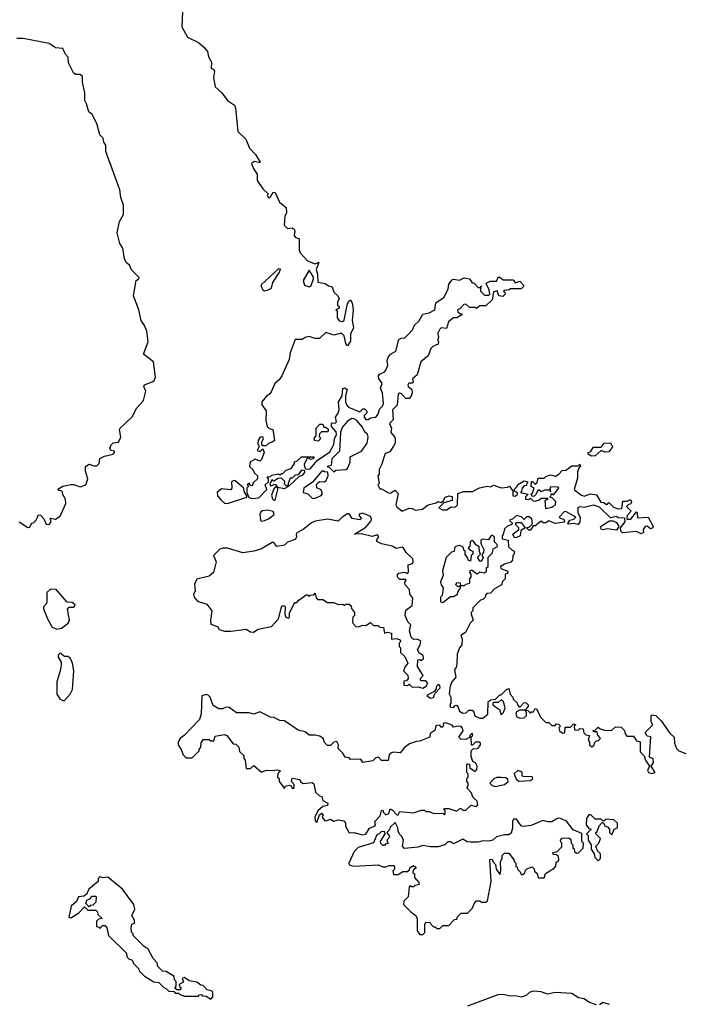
# Model space of a CAD drawing. Extents: x 2029826 to 2248070, y 228728 to 402406.
# Tile 204 of 256: x 2093573 to 2097889, y 362207 to 368611. Entities that reach past the tile are written whole.
import ezdxf

# ---------------------------------------------------------------- set-up
doc = ezdxf.new("R2010")
doc.units = 0

msp = doc.modelspace()

# ---------------------------------------------------------------- linework, layer by layer
at = {"layer": '0CON10XD'}
for points in [[(2094632.5, 368665), (2094627.5, 368565), (2094665, 368497.5), (2094735, 368462), (2094768.8, 368435), (2094794, 368405), (2094800.5, 368370.5), (2094821.2, 368335), (2094817.5, 368295), (2094835, 368286.2), (2094838.8, 368275), (2094833.9, 368236.1), (2094843.8, 368175), (2094886.7, 368135), (2094923.3, 368085), (2094969.2, 368055), (2094976.1, 368036.1), (2094991.4, 367885), (2095043.3, 367835), (2095066.4, 367776.4), (2095106.7, 367735), (2095137.5, 367685), (2095135, 367680), (2095100.7, 367689.3), (2095080, 367675), (2095091.2, 367645), (2095116.4, 367606.4), (2095117.5, 367565), (2095155, 367510), (2095188.3, 367478.3), (2095182.5, 367465), (2095190, 367455), (2095197, 367453), (2095205, 367460), (2095221.7, 367488.3), (2095235, 367487.5), (2095263.3, 367425), (2095305, 367390), (2095308.8, 367355), (2095298.3, 367331.7), (2095292.5, 367275), (2095315, 367252.5), (2095345, 367257.5), (2095358.3, 367248.3), (2095362.5, 367235), (2095357, 367207), (2095365, 367197.5), (2095390, 367185), (2095390, 367115), (2095397.5, 367095), (2095445, 367042.5), (2095495, 367023.3), (2095517.5, 367035), (2095501.2, 366985), (2095510, 366955), (2095512.5, 366905), (2095560, 366895), (2095580.7, 366880.7), (2095602.5, 366875), (2095617.7, 366837.7), (2095642.5, 366815), (2095650, 366795), (2095640, 366775), (2095640, 366755), (2095650, 366745), (2095650, 366735), (2095630, 366725), (2095637.5, 366717.5), (2095637.5, 366675), (2095651.7, 366651.7), (2095671.7, 366648.3), (2095682.5, 366657.5), (2095702.5, 366755), (2095711.7, 366778.3), (2095725, 366790), (2095735, 366770), (2095740.8, 366725), (2095735.8, 366655), (2095743.8, 366606.2), (2095723.6, 366566.4), (2095725, 366520), (2095705, 366490), (2095694.2, 366504.2), (2095683.9, 366553.9), (2095665, 366572.5), (2095615, 366560), (2095565, 366576.2), (2095521.7, 366538.3), (2095495, 366536.7), (2095455, 366551.2), (2095430, 366545), (2095409.3, 366530.7), (2095365, 366530), (2095332.5, 366445), (2095325, 366400), (2095278.8, 366295), (2095261.2, 366268.8), (2095231.2, 366245), (2095209.2, 366190.8)], [(2093570, 365345), (2093625, 365307.5), (2093639.3, 365310.7), (2093650, 365335), (2093665, 365340), (2093680, 365355), (2093695, 365390), (2093708.3, 365388.3), (2093730, 365365), (2093745, 365330), (2093765, 365327.5), (2093777.5, 365345), (2093771.7, 365368.3), (2093805, 365362.5), (2093835, 365382.5), (2093872.5, 365465), (2093871.7, 365491.7), (2093853, 365523), (2093850, 365545), (2093825, 365550), (2093821.7, 365558.3), (2093853, 365577), (2093905, 365587.5), (2093925, 365587.5), (2093965, 365573.3), (2094002.5, 365585), (2094016.7, 365625), (2094000, 365675), (2094000, 365705), (2094025, 365720), (2094055, 365708.8), (2094075, 365710), (2094088.8, 365725), (2094095, 365757.5), (2094125, 365772.5), (2094180, 365785), (2094190, 365795), (2094190, 365805), (2094165, 365810), (2094160, 365825), (2094167.5, 365845), (2094181.7, 365858.3), (2094215, 365862.5), (2094230, 365895), (2094222.5, 365945), (2094226.4, 365953.6), (2094305, 366027.5), (2094334, 366086), (2094378, 366135), (2094393.3, 366195), (2094380, 366225), (2094383.9, 366236.1), (2094445, 366260), (2094456, 366285), (2094443.8, 366385), (2094377.5, 366435), (2094408, 366515), (2094398.8, 366585), (2094385, 366622.5), (2094362, 366655), (2094347.1, 366725), (2094313.8, 366815), (2094330, 366915), (2094346.7, 366925), (2094348.8, 366935), (2094300, 366985), (2094287.5, 367015), (2094265, 367032.5), (2094253.8, 367055), (2094244.2, 367125), (2094224.3, 367155), (2094206.2, 367225), (2094221.2, 367298.8), (2094248.8, 367345), (2094248.6, 367405), (2094230, 367455), (2094224.4, 367504.4), (2094133.6, 367753.6), (2094132.5, 367795), (2094120, 367815), (2094115, 367840), (2094095, 367862.5), (2094074.2, 367935), (2094043.6, 367993.6), (2094022.5, 368012.5), (2094008, 368065), (2093996, 368085), (2093997.1, 368135), (2093980.6, 368205), (2093980.9, 368240.9), (2093965, 368254.2), (2093935, 368254), (2093922, 368265), (2093891.2, 368331.2), (2093887, 368367), (2093869.3, 368389.3), (2093853.9, 368423.9), (2093805, 368428.8), (2093765, 368455.8), (2093595, 368488.8), (2093555, 368488.8)], [(2095165, 366847.5), (2095185, 366852.5), (2095210, 366865), (2095218.3, 366901.7), (2095260, 366965), (2095268.3, 366988.3), (2095255, 366990), (2095143, 366887), (2095142.5, 366875), (2095153.6, 366853.6), (2095165, 366847.5)], [(2095209.2, 366190.8), (2095197.5, 366175), (2095177, 366163), (2095147.5, 366125), (2095147.5, 366105), (2095176.4, 366066.4), (2095172.9, 366005), (2095182, 365965), (2095195, 365952.5), (2095220, 365945), (2095230, 365875), (2095220, 365865), (2095190, 365855), (2095175, 365840), (2095155, 365840), (2095148.3, 365848.3), (2095147.5, 365865), (2095158.8, 365885), (2095155, 365897.5), (2095136.7, 365895), (2095123.8, 365875), (2095121.2, 365855), (2095130, 365835), (2095118.3, 365808.3), (2095137, 365803), (2095155, 365820), (2095162.5, 365795), (2095145, 365750), (2095135, 365740), (2095105, 365752.5), (2095075, 365736.2), (2095068.6, 365725), (2095067.5, 365705), (2095088.8, 365685), (2095100.7, 365660.7), (2095120, 365645), (2095120, 365625), (2095091.7, 365598.3), (2095085, 365580), (2095071.7, 365581.7), (2095067.5, 365597.5), (2095052.5, 365585), (2095060, 365575), (2095050, 365565), (2095050, 365535), (2095062.5, 365502.5), (2095086.1, 365496.1), (2095128.8, 365501.2), (2095180, 365555), (2095170, 365585), (2095190, 365605), (2095190, 365625), (2095181.7, 365638.3), (2095205, 365640), (2095212.5, 365647.5), (2095255, 365657.5), (2095265, 365650), (2095275, 365660), (2095285, 365660), (2095305, 365680), (2095338.3, 365691.7), (2095360, 365725), (2095360, 365735), (2095375, 365740), (2095405, 365767.5), (2095488.3, 365768.3), (2095480, 365755), (2095465, 365750), (2095455, 365760), (2095441.7, 365758.3), (2095423, 365717), (2095430, 365690), (2095455, 365686.7), (2095465, 365691.2), (2095506.7, 365743.3), (2095589.1, 365800.9), (2095615, 365847.5), (2095621.2, 365885), (2095633.9, 365913.9), (2095630.5, 365930.5), (2095600, 365965), (2095600, 365985), (2095605, 365990), (2095625, 365987.5), (2095632.5, 365995), (2095627.5, 366025), (2095645, 366052.5), (2095651.2, 366075), (2095646.7, 366125), (2095670, 366165), (2095675, 366212.5), (2095687, 366217), (2095702.5, 366205), (2095692.5, 366165), (2095691.7, 366128.3), (2095699.2, 366105), (2095711.4, 366091.4), (2095785, 366060), (2095805, 366080), (2095815, 366080), (2095830, 366065), (2095830, 366055), (2095812.5, 366037.5), (2095812.5, 366025), (2095825, 366010), (2095838.8, 366011.2), (2095855, 366022.5), (2095890, 366025), (2095903.8, 366045), (2095912.3, 366077.7), (2095931.9, 366098.1), (2095938.1, 366115), (2095933.3, 366185), (2095920, 366215), (2095930, 366245), (2095908.3, 366278.3), (2095907.5, 366295), (2095912.5, 366305), (2095942.3, 366317.7), (2095955, 366332.5), (2095966.7, 366365), (2095963.3, 366395), (2095970, 366415), (2095983.6, 366436.4), (2096020, 366455), (2096039.5, 366530.5), (2096055, 366540), (2096077.7, 366542.3), (2096102.5, 366565), (2096127, 366593), (2096141.2, 366625), (2096168.8, 366651.2), (2096194.3, 366695.7), (2096235, 366704), (2096273.3, 366725), (2096280, 366770), (2096334, 366806), (2096358.8, 366861.2), (2096365, 366890), (2096385, 366920), (2096395, 366923.3), (2096433.6, 366916.4), (2096463, 366933), (2096497.5, 366925), (2096515, 366900), (2096528.3, 366898.3), (2096555, 366870), (2096570, 366870), (2096571.7, 366878.3), (2096578.3, 366878.3), (2096570, 366870), (2096570, 366845), (2096595, 366820), (2096625, 366820), (2096630, 366825), (2096626.7, 366855), (2096607.5, 366895), (2096610.7, 366899.3), (2096635, 366910), (2096675, 366910), (2096685, 366936.2), (2096695.9, 366935.9), (2096718.3, 366918.3), (2096785, 366920), (2096795, 366900), (2096825, 366910), (2096850, 366885), (2096850, 366875), (2096835, 366860), (2096765, 366860), (2096757, 366853), (2096725, 366850), (2096720, 366845), (2096728.3, 366838.3), (2096730, 366825), (2096715, 366810), (2096690, 366815), (2096678.3, 366848.3), (2096655, 366840), (2096645, 366790), (2096605, 366750), (2096565, 366750), (2096545, 366732.5), (2096535, 366740), (2096498.3, 366738.3), (2096475, 366760), (2096461.7, 366758.3), (2096435, 366730), (2096420, 366725), (2096421.7, 366711.7), (2096435, 366700), (2096448.3, 366698.3), (2096448.3, 366691.7), (2096417, 366673), (2096395, 366672.5), (2096375, 366657.5), (2096362.5, 366645), (2096348.3, 366601.7), (2096315, 366607.5), (2096305, 366597.5), (2096293, 366573), (2096297.5, 366545), (2096290, 366525), (2096296.4, 366516.4), (2096295, 366500), (2096260, 366485), (2096247, 366473), (2096230, 366425), (2096182.5, 366385), (2096158.3, 366301.7), (2096127.5, 366275), (2096132.5, 366255), (2096125, 366247.5), (2096103.8, 366246.2), (2096096.7, 366235), (2096100, 366225), (2096123.8, 366205), (2096126.1, 366183.9), (2096118.3, 366161.7), (2096105, 366147.5), (2096085, 366147.5), (2096057, 366177), (2096045, 366181.2), (2096033.8, 366175), (2096027, 366103), (2095997.3, 366072.7), (2096001.7, 366008.3), (2095977.5, 365985), (2095990, 365955), (2095987.1, 365925), (2096013.8, 365895), (2096014.1, 365884.1), (2096014, 365856), (2096005, 365837.5), (2095980, 365800), (2095950.8, 365789.2), (2095926.7, 365715), (2095910, 365685), (2095910, 365655), (2095902.5, 365645), (2095910, 365595), (2095902.5, 365585), (2095915, 365560), (2095925, 365560), (2095975, 365532.5), (2095987, 365533), (2096015, 365550), (2096035, 365530), (2096020, 365455), (2096025, 365442.5), (2096060, 365415), (2096105, 365433.3), (2096125, 365432.5), (2096145, 365420), (2096191.7, 365428.3), (2096230, 365455), (2096281.7, 365468.3), (2096293, 365477), (2096315, 365470), (2096328.3, 365481.7), (2096337, 365503), (2096365, 365513.3), (2096385, 365510), (2096386.7, 365483.3), (2096331.7, 365468.3), (2096300, 365435), (2096323.6, 365423.6), (2096348, 365422), (2096378.3, 365441.7), (2096405, 365440), (2096420, 365455), (2096421.7, 365528.3), (2096458.3, 365541.7), (2096517, 365543), (2096563, 365567), (2096615, 365577.5), (2096635, 365572.5), (2096655, 365582.5), (2096705, 365566.7), (2096745, 365570), (2096757.5, 365577.5), (2096780, 365545), (2096780, 365515), (2096795, 365512.5), (2096810, 365525), (2096810, 365535), (2096792.5, 365542.5), (2096790, 365555), (2096807, 365573), (2096811.7, 365588.3), (2096855, 365612.5), (2096880, 365605), (2096871.7, 365598.3), (2096868.3, 365581.7), (2096855, 365580), (2096840, 365565), (2096837.5, 365542.5), (2096830, 365535), (2096880, 365525), (2096861.7, 365508.3), (2096861.7, 365491.7), (2096885, 365490), (2096895, 365500), (2096911.7, 365481.7), (2096925, 365480), (2096951.7, 365488.3), (2096965, 365500), (2097005, 365500), (2097010, 365495), (2096988.3, 365481.7), (2096991.7, 365431.7), (2097035, 365440), (2097043, 365447), (2097057.5, 365455), (2097060, 365475), (2097038.3, 365498.3), (2097020, 365505), (2097028.3, 365511.7), (2097031.7, 365528.3), (2097045, 365520), (2097080, 365565), (2097075, 365570), (2097028.3, 365571.7), (2097020, 365565), (2097025, 365540), (2097020, 365550), (2096988.3, 365551.7), (2096965, 365540), (2096955, 365550), (2096945, 365550), (2096928.3, 365521.7), (2096918.3, 365511.7), (2096905, 365510), (2096900, 365525), (2096908.3, 365531.7), (2096920, 365565), (2096900, 365575), (2096901.7, 365608.3), (2096908.3, 365608.3), (2096925, 365590), (2096938.3, 365601.7), (2096945, 365630), (2096985, 365630), (2096995, 365640), (2097025, 365650), (2097057, 365643), (2097080, 365655), (2097101.7, 365678.3), (2097125, 365680), (2097165, 365710), (2097205, 365710), (2097215, 365720), (2097220, 365705), (2097211.7, 365698.3), (2097200.7, 365669.3), (2097201.7, 365628.3), (2097180, 365555), (2097221.7, 365521.7), (2097245, 365512.5), (2097285, 365526.7), (2097325, 365520), (2097353, 365473), (2097371.7, 365471.7), (2097385, 365460), (2097395, 365460), (2097405, 365470), (2097435, 365440), (2097465, 365430), (2097488.3, 365431.7), (2097495, 365480), (2097525, 365480), (2097545, 365490), (2097552.5, 365475), (2097545, 365460), (2097531.7, 365458.3), (2097520, 365445), (2097550, 365415), (2097523, 365387), (2097521.7, 365361.7), (2097548.3, 365361.7), (2097585, 365410), (2097590, 365405), (2097591.7, 365371.7), (2097660, 365375), (2097692.5, 365315), (2097690, 365305), (2097675, 365300), (2097655, 365317.5), (2097640, 365315), (2097627.5, 365295), (2097630, 365275), (2097615, 365267.5), (2097585, 365282.5), (2097493.6, 365273.6), (2097482.5, 365285), (2097480, 365305), (2097510, 365345), (2097508.3, 365368.3), (2097465, 365370), (2097455, 365380), (2097415, 365370), (2097345, 365440), (2097305, 365452.5), (2097245, 365437.5), (2097215, 365442.5), (2097202.5, 365435), (2097202.5, 365402.5), (2097217.5, 365375), (2097216.7, 365345), (2097205, 365327.5), (2097175, 365333.3), (2097140, 365330), (2097137.5, 365335), (2097150, 365355), (2097177, 365363), (2097190, 365375), (2097125, 365412.5), (2097115, 365410), (2097082.5, 365375), (2097088.3, 365368.3), (2097113, 365363), (2097116.7, 365343.3), (2097055, 365333.3), (2097015, 365352.5), (2096995, 365337.5), (2096978.3, 365338.3), (2096965, 365350), (2096925, 365320), (2096911.7, 365318.3), (2096895, 365290), (2096885, 365290), (2096870, 365305), (2096888.3, 365311.7), (2096907.5, 365332.5), (2096903.6, 365363.6), (2096887, 365377), (2096871.7, 365378.3), (2096855, 365360), (2096837, 365377), (2096805, 365386.7), (2096778.3, 365361.7), (2096761.7, 365358.3), (2096761.7, 365351.7), (2096780, 365335), (2096770, 365325), (2096745, 365317.5), (2096725, 365300), (2096717, 365263), (2096710, 365255), (2096710, 365235), (2096750, 365225), (2096751.7, 365181.7), (2096775, 365160), (2096790, 365155), (2096790, 365135), (2096780, 365125), (2096777.5, 365095), (2096767, 365083), (2096725, 365070), (2096700, 365055), (2096701.7, 365041.7), (2096747.5, 365025), (2096745, 365010), (2096730, 365005), (2096730, 364975), (2096713, 364957), (2096707.5, 364935), (2096660.7, 364909.3), (2096635, 364880), (2096611.7, 364878.3), (2096601.7, 364868.3), (2096600, 364855), (2096585, 364840), (2096570, 364835), (2096520, 364785), (2096520, 364765), (2096510, 364755), (2096510, 364745), (2096523.3, 364705), (2096502.5, 364685), (2096472.5, 364625), (2096442.5, 364605), (2096450, 364585), (2096447.5, 364545), (2096432.5, 364525), (2096418.8, 364485), (2096416.4, 364423.6), (2096411.7, 364398.3), (2096400, 364385), (2096408.8, 364335), (2096383.8, 364305), (2096372, 364275)], [(2095455, 366874.2), (2095467.7, 366882.3), (2095483.3, 366925), (2095480.7, 366940.7), (2095455, 366982.5), (2095416.2, 366915), (2095426, 366885), (2095455, 366874.2)], [(2095515, 365870), (2095490, 365875), (2095490, 365895), (2095500, 365905), (2095500, 365955), (2095525, 365980), (2095545, 365980), (2095551.7, 365961.7), (2095565, 365960), (2095578.3, 365948.3), (2095580, 365935), (2095575, 365930), (2095535, 365930), (2095521.7, 365918.3), (2095520, 365905), (2095530, 365885), (2095515, 365870)], [(2095615, 365670), (2095628.3, 365681.7), (2095695, 365685.8), (2095705, 365691.2), (2095723, 365733), (2095721.2, 365768.8), (2095796.7, 365805), (2095832.5, 365857.5), (2095839.4, 365895), (2095835.7, 365915.7), (2095818.3, 365928.3), (2095801.7, 365961.7), (2095765, 366003.8), (2095745.9, 366015.9), (2095733.3, 366016.7), (2095702.5, 365997.5), (2095670.5, 365959.5), (2095658.6, 365925), (2095653.8, 365805), (2095602, 365755), (2095598.3, 365711.7), (2095572.5, 365705), (2095588.3, 365698.3), (2095615, 365670)], [(2097293, 365773), (2097270, 365785), (2097270, 365795), (2097285, 365800), (2097305, 365830), (2097355, 365830), (2097375, 365857.5), (2097418.3, 365858.3), (2097420, 365845), (2097430, 365835), (2097405, 365800), (2097378.3, 365798.3), (2097355, 365810), (2097315, 365773.3), (2097293, 365773)], [(2095325, 365580), (2095390, 365640), (2095415, 365650), (2095426.7, 365665), (2095427.5, 365677.5), (2095405, 365680), (2095385, 365650), (2095365, 365647.5), (2095345, 365630), (2095331.7, 365628.3), (2095320, 365595), (2095320, 365580), (2095325, 365580)], [(2095485, 365496.9), (2095505, 365503.1), (2095533.2, 365516.8), (2095542.3, 365527.7), (2095534.2, 365554.2), (2095506.4, 365566.4), (2095502.5, 365585), (2095506.7, 365595), (2095521.7, 365608.3), (2095555, 365606.2), (2095566.7, 365613.3), (2095580, 365645), (2095577, 365667), (2095555, 365670), (2095545, 365677.5), (2095535, 365672.5), (2095476.2, 365603.8), (2095420, 365565), (2095416.7, 365536.7), (2095447.9, 365527.9), (2095475, 365500), (2095485, 365496.9)], [(2094925, 365463.3), (2095050, 365505), (2095050, 365515), (2095033, 365543), (2095030, 365565), (2094975, 365611.2), (2094965, 365613.3), (2094951.2, 365605), (2094952.5, 365565), (2094947, 365553), (2094885, 365560), (2094856.2, 365535), (2094858.8, 365515), (2094883.3, 365485), (2094905, 365467.5), (2094925, 365463.3)], [(2095295, 365562.5), (2095320, 365575), (2095320, 365580), (2095305, 365580), (2095295, 365590), (2095298.3, 365608.3), (2095275, 365630), (2095253, 365627), (2095225, 365610), (2095215, 365620), (2095200, 365595), (2095205, 365580), (2095235, 365590), (2095250, 365570), (2095295, 365562.5)], [(2095225, 365486.2), (2095235, 365486.7), (2095252.5, 365555), (2095250, 365570), (2095235, 365570), (2095225, 365560), (2095210.7, 365519.3), (2095216.2, 365495), (2095225, 365486.2)], [(2096195, 364262.5), (2096217.5, 364275), (2096227.5, 364295), (2096215, 364310), (2096181.7, 364311.7), (2096180, 364325), (2096196.4, 364346.4), (2096160, 364405), (2096161.7, 364448.3), (2096175, 364450), (2096185, 364442.5), (2096200, 364455), (2096197.5, 364475), (2096171.7, 364491.7), (2096160, 364515), (2096176.7, 364545), (2096181.7, 364571.7), (2096155, 364582.5), (2096135, 364580), (2096120, 364595), (2096107.5, 364635), (2096116, 364676), (2096097.5, 364695), (2096080, 364735), (2096085, 364770), (2096125, 364800), (2096129.3, 364849.3), (2096110, 364875), (2096107.5, 364905), (2096080, 364935), (2096078.3, 364951.7), (2096087.5, 364965), (2096085, 364970), (2096045, 364970), (2096030, 364985), (2096030, 365005), (2096038.3, 365011.7), (2096075, 365016.7), (2096095, 365010), (2096102.5, 365017.5), (2096100, 365065), (2096127.5, 365075), (2096132.5, 365085), (2096130, 365105), (2096087.5, 365145), (2096065, 365180), (2096021.7, 365171.7), (2095995, 365187.5), (2095925, 365202.5), (2095900, 365215), (2095892.5, 365225), (2095906.4, 365243.6), (2095905, 365257.5), (2095890.7, 365259.3), (2095865, 365250), (2095793, 365267), (2095750, 365265), (2095825, 365311.2), (2095858.2, 365351.8), (2095861.4, 365365), (2095855, 365380), (2095815, 365398), (2095805, 365401.2), (2095780, 365395), (2095780, 365385), (2095796.2, 365366.2), (2095785, 365357.5), (2095735, 365367.5), (2095716.4, 365396.4), (2095705, 365397.5), (2095670, 365375), (2095645, 365350), (2095575, 365363.3), (2095495, 365350), (2095471.7, 365338.3), (2095416.7, 365295), (2095376.1, 365273.9), (2095370, 365265), (2095373.8, 365245), (2095365, 365230), (2095315, 365212.5), (2095295, 365192.5), (2095245, 365184), (2095225, 365210), (2095215, 365210), (2095145, 365170), (2095095, 365153.3), (2095025, 365143.3), (2094925, 365173.8), (2094895, 365173.8), (2094875, 365166.2), (2094832.5, 365125), (2094850, 365085), (2094832.5, 365015), (2094805, 364992.5), (2094725, 364972.5), (2094710.7, 364939.3), (2094713.8, 364895), (2094703.8, 364875), (2094706.7, 364855), (2094729.3, 364829.3), (2094789.3, 364809.3), (2094822.5, 364765), (2094813, 364703), (2094815, 364680), (2094860, 364665), (2094870, 364645), (2094905, 364633.3), (2094945, 364633.3), (2095045, 364647.5), (2095075, 364630), (2095093, 364627), (2095123, 364647), (2095210, 364665), (2095256.2, 364715), (2095275, 364790), (2095285, 364800), (2095296.4, 364796.4), (2095300, 364785), (2095297.5, 364745), (2095303.3, 364725), (2095321.7, 364718.3), (2095327.5, 364725), (2095328.3, 364751.7), (2095355, 364810), (2095365, 364820), (2095375, 364820), (2095387.5, 364835), (2095435, 364870), (2095445, 364870), (2095455, 364860), (2095461.7, 364868.3), (2095485, 364870), (2095495, 364880), (2095501.7, 364851.7), (2095515, 364840), (2095545, 364840), (2095575, 364820), (2095615, 364820), (2095645, 364807.5), (2095675, 364810), (2095685, 364800), (2095695, 364810), (2095715, 364810), (2095728.3, 364798.3), (2095731.7, 364781.7), (2095750, 364755), (2095750, 364735), (2095740, 364725), (2095737.5, 364695), (2095740, 364685), (2095760, 364665), (2095775, 364662.5), (2095805, 364672.5), (2095825, 364670), (2095855, 364690), (2095875, 364670), (2095905, 364670), (2095915, 364660), (2095938.3, 364658.3), (2095945, 364620), (2095965, 364627.5), (2095990, 364620), (2095991.7, 364581.7), (2096025, 364586.7), (2096050, 364575), (2096048.3, 364561.7), (2096040, 364555), (2096040, 364535), (2096050, 364525), (2096050, 364495), (2096078.3, 364468.3), (2096097.5, 364425), (2096080, 364405), (2096070, 364375), (2096098.3, 364348.3), (2096100, 364325), (2096088.3, 364311.7), (2096071.7, 364308.3), (2096071.7, 364281.7), (2096095, 364280), (2096105, 364290), (2096125, 364270), (2096165, 364272.5), (2096195, 364262.5)], [(2095145, 365349.2), (2095165, 365354.5), (2095190.8, 365365), (2095227, 365393), (2095222, 365412), (2095185, 365420.8), (2095153, 365417), (2095140.6, 365409.4), (2095135.7, 365394.3), (2095138, 365355), (2095145, 365349.2)], [(2096791.7, 365241.7), (2096780, 365265), (2096820, 365295), (2096820, 365305), (2096800, 365325), (2096800, 365335), (2096805, 365340), (2096835, 365340), (2096860, 365305), (2096831.7, 365288.3), (2096827, 365253), (2096805, 365242.5), (2096791.7, 365241.7)], [(2097455, 365290), (2097395, 365300), (2097365, 365293.3), (2097355, 365297.5), (2097350, 365315), (2097408.3, 365351.7), (2097431.7, 365351.7), (2097455, 365340), (2097470, 365315), (2097455, 365290)], [(2096325, 364820), (2096375, 364860), (2096395, 364860), (2096420, 364875), (2096421.7, 364888.3), (2096440, 364915), (2096440, 364930), (2096421.7, 364921.7), (2096410, 364935), (2096415, 364950), (2096438.3, 364948.3), (2096440, 364930), (2096465, 364930), (2096475, 364940), (2096500, 364945), (2096500, 364975), (2096510, 364985), (2096510, 365005), (2096500, 365015), (2096505, 365030), (2096515, 365030), (2096545, 365010), (2096555, 365010), (2096565, 365020), (2096595, 365012.5), (2096610, 365025), (2096610, 365045), (2096620, 365055), (2096620, 365115), (2096647, 365143), (2096651.7, 365168.3), (2096680, 365185), (2096678.3, 365198.3), (2096660, 365215), (2096660, 365245), (2096648.3, 365258.3), (2096635, 365250), (2096621.7, 365228.3), (2096585, 365232.5), (2096572.5, 365225), (2096573, 365203), (2096592.5, 365165), (2096590, 365145), (2096580, 365135), (2096581.7, 365121.7), (2096590, 365115), (2096575, 365090), (2096565, 365090), (2096550, 365115), (2096570, 365135), (2096562.5, 365152.5), (2096561.7, 365181.7), (2096540, 365195), (2096525, 365220), (2096515, 365222.5), (2096502.5, 365215), (2096500, 365185), (2096490, 365175), (2096501.7, 365161.7), (2096520, 365155), (2096520, 365135), (2096510, 365125), (2096505, 365090), (2096490, 365095), (2096488.3, 365108.3), (2096470, 365135), (2096470, 365155), (2096461.7, 365161.7), (2096458.3, 365178.3), (2096435, 365190), (2096410, 365185), (2096400, 365175), (2096398.3, 365151.7), (2096381.7, 365148.3), (2096347, 365113), (2096323.6, 365026.4), (2096327.5, 364995), (2096308.8, 364955), (2096313.3, 364935), (2096327.5, 364915), (2096320, 364865), (2096310, 364855), (2096310, 364825), (2096325, 364820)], [(2093815, 364647.5), (2093845, 364653.3), (2093887.5, 364685), (2093897.5, 364705), (2093883, 364777), (2093895, 364790), (2093925, 364790), (2093932.5, 364805), (2093915, 364820), (2093881.7, 364821.7), (2093810, 364905), (2093773, 364907), (2093750, 364885), (2093750, 364825), (2093747, 364813), (2093728.3, 364791.7), (2093728.3, 364778.3), (2093753.3, 364715), (2093785, 364660), (2093815, 364647.5)], [(2093853, 364183), (2093865, 364183.3), (2093900.8, 364225), (2093915.8, 364254.2), (2093924, 364375), (2093916.4, 364426.4), (2093902.5, 364455), (2093885, 364470), (2093865, 364470), (2093835, 364490), (2093823, 364477), (2093822.5, 364465), (2093841.7, 364431.7), (2093842.5, 364415), (2093836.7, 364375), (2093813.3, 364305), (2093813.8, 364223.8), (2093833.6, 364193.6), (2093853, 364183)], [(2096245, 364197.5), (2096265, 364202.5), (2096272.5, 364227.5), (2096307.5, 364265), (2096305, 364280), (2096295, 364287.5), (2096283, 364277), (2096280, 364255), (2096268.3, 364241.7), (2096220, 364215), (2096245, 364197.5)], [(2096372, 364275), (2096366.4, 364226.4), (2096377.5, 364205), (2096377.5, 364165), (2096370, 364155), (2096375, 364140), (2096395, 364137.5), (2096405, 364150), (2096415, 364152.5), (2096425, 364140), (2096432.5, 364112.5), (2096455, 364100), (2096477, 364103), (2096495, 364120), (2096515, 364120), (2096527, 364107), (2096533.6, 364083.6), (2096565, 364067.5), (2096585, 364067.5), (2096617.5, 364095), (2096620, 364175), (2096635, 364187.5), (2096668.3, 364191.7), (2096695, 364220), (2096705, 364220), (2096740, 364255), (2096755, 364260), (2096763, 364223), (2096780, 364205), (2096781.7, 364191.7), (2096808.3, 364168.3), (2096810, 364155), (2096821.7, 364141.7), (2096828.3, 364141.7), (2096851.7, 364168.3), (2096865, 364170), (2096880, 364155), (2096880, 364145), (2096860, 364120), (2096878.3, 364118.3), (2096895, 364100), (2096901.7, 364108.3), (2096915, 364110), (2096925, 364130), (2096937, 364127), (2096960, 364075), (2096995, 364040), (2097015, 364040), (2097035, 364020), (2097055, 364020), (2097065, 364030), (2097078.3, 364028.3), (2097090, 364015), (2097080, 364005), (2097085, 363980), (2097095, 363980), (2097105, 363970), (2097118.3, 363971.7), (2097121.7, 364008.3), (2097155, 364010), (2097175, 364030), (2097190, 364025), (2097180, 364015), (2097181.7, 363991.7), (2097205, 363990), (2097215, 364000), (2097238.3, 363998.3), (2097241.7, 363971.7), (2097255, 363960), (2097280, 363955), (2097270, 363925), (2097280, 363915), (2097280, 363895), (2097295, 363882.5), (2097308.3, 363891.7), (2097311.7, 363908.3), (2097325, 363920), (2097338.3, 363921.7), (2097350, 363935), (2097331.7, 363961.7), (2097328.3, 363978.3), (2097305, 363980), (2097301.7, 363988.3), (2097318.3, 363991.7), (2097335, 364010), (2097348.3, 363998.3), (2097385, 363987.5), (2097425, 363990), (2097448.3, 364011.7), (2097485, 364010), (2097507.5, 363987.5), (2097510, 363965), (2097521.7, 363951.7), (2097565, 363950), (2097585, 363920), (2097607.5, 363915), (2097608.3, 363848.3), (2097635, 363822.5), (2097643.9, 363793.9), (2097670, 363755), (2097657, 363727), (2097662.5, 363715), (2097685, 363708.8), (2097706.7, 363715), (2097680, 363755), (2097695, 363780), (2097693, 363803), (2097670, 363815), (2097677, 363947), (2097655, 363950), (2097640, 363975), (2097690, 364025), (2097680, 364045), (2097680, 364085), (2097685, 364090), (2097710, 364085), (2097745, 364050), (2097800.7, 363970.7), (2097830, 363945), (2097832.5, 363905), (2097845, 363870), (2097860, 363855), (2097905, 363837.5)], [(2095805, 363310), (2095825, 363313.3), (2095847, 363353), (2095875, 363362.5), (2095887, 363373), (2095882.5, 363395), (2095918.3, 363431.7), (2095925, 363467.5), (2095935, 363470), (2095940, 363455), (2095955, 363440), (2095973, 363447), (2095982.5, 363477.5), (2095995, 363472.5), (2096025, 363440), (2096035, 363440), (2096045, 363460), (2096135, 363452.5), (2096185, 363470), (2096205, 363470), (2096215, 363460), (2096235, 363460), (2096267, 363447), (2096325, 363450), (2096335, 363440), (2096340, 363445), (2096340, 363465), (2096330, 363475), (2096335, 363480), (2096365, 363480), (2096415, 363462.5), (2096435, 363480), (2096445, 363480), (2096455, 363470), (2096475, 363470), (2096508.3, 363501.7), (2096545, 363492.5), (2096553, 363507), (2096548.3, 363528.3), (2096521.7, 363551.7), (2096510, 363585), (2096480, 363615), (2096490, 363625), (2096490, 363645), (2096480, 363655), (2096480, 363675), (2096490, 363685), (2096490, 363705), (2096480, 363715), (2096480, 363765), (2096485, 363770), (2096498.3, 363768.3), (2096500, 363745), (2096535, 363720), (2096547, 363733), (2096547.5, 363755), (2096536.4, 363776.4), (2096520, 363785), (2096508.3, 363818.3), (2096510, 363855), (2096525, 363870), (2096545, 363867.5), (2096555, 363872.5), (2096570, 363895), (2096570, 363905), (2096561.7, 363911.7), (2096538.3, 363911.7), (2096518.3, 363891.7), (2096511.7, 363891.7), (2096510, 363945), (2096520, 363955), (2096515, 363970), (2096501.7, 363958.3), (2096498.3, 363941.7), (2096475, 363930), (2096441.7, 363931.7), (2096430, 363945), (2096457.5, 363985), (2096453.6, 364003.6), (2096443.6, 364013.6), (2096425, 364016.7), (2096395, 364010), (2096385, 364022.5), (2096345, 364037.5), (2096330, 364035), (2096325, 364010), (2096315, 364010), (2096305, 364022.5), (2096285, 364020), (2096277.5, 364015), (2096275, 363990), (2096241.7, 363968.3), (2096240, 363945), (2096175, 363917.5), (2096153.6, 363916.4), (2096108.8, 363901.2), (2096073.3, 363875), (2096047, 363843), (2096005, 363847.5), (2095985, 363840), (2095975, 363830), (2095968.3, 363791.7), (2095925, 363792.5), (2095907.5, 363815), (2095889.3, 363810.7), (2095868.8, 363791.2), (2095805, 363780), (2095791.7, 363801.7), (2095725, 363800), (2095715, 363810), (2095690, 363815), (2095675, 363840), (2095645, 363870), (2095646.7, 363895), (2095635, 363916.7), (2095615, 363912.5), (2095595, 363890), (2095575, 363890), (2095555, 363910), (2095546.4, 363936.4), (2095525, 363950), (2095495, 363957.5), (2095455, 363957.5), (2095428.8, 363978.8), (2095385, 363990), (2095295, 364050), (2095265, 364053.3), (2095225, 364073.3), (2095205, 364073.8), (2095135, 364110), (2095095, 364093.3), (2095065, 364103.3), (2094983, 364103), (2094935, 364137.5), (2094915, 364140), (2094891.7, 364128.3), (2094868.3, 364128.3), (2094830.7, 364150.7), (2094812.5, 364205), (2094798.3, 364218.3), (2094785, 364221.2), (2094757.5, 364212.5), (2094753.6, 364096.4), (2094741.2, 364058.8), (2094643.3, 363955), (2094616.7, 363935), (2094603.8, 363915), (2094602.5, 363895), (2094623.3, 363863.3), (2094635, 363830), (2094655, 363810), (2094695, 363810), (2094740, 363855), (2094740, 363865), (2094751.7, 363878.3), (2094753, 363907), (2094765, 363930), (2094805, 363930), (2094815, 363920), (2094835, 363920), (2094845, 363950), (2094901.7, 363961.7), (2094920, 363955), (2094961.7, 363901.7), (2094978.3, 363898.3), (2094998.3, 363878.3), (2095001.7, 363851.7), (2095030, 363825), (2095030, 363805), (2095040, 363795), (2095041.7, 363778.3), (2095045, 363740), (2095075, 363740), (2095095, 363760), (2095145, 363717.5), (2095175, 363730), (2095215, 363726.7), (2095245, 363732.5), (2095270, 363725), (2095251.7, 363708.3), (2095250, 363685), (2095260, 363675), (2095260, 363655), (2095295, 363610), (2095300, 363625), (2095325, 363632.5), (2095338.3, 363628.3), (2095345, 363612.5), (2095358.3, 363611.7), (2095357, 363637), (2095340, 363655), (2095345, 363677.5), (2095395, 363670), (2095400, 363655), (2095415, 363642.5), (2095475, 363650), (2095485, 363640), (2095497, 363587), (2095521.7, 363561.7), (2095538.3, 363558.3), (2095545, 363532.5), (2095577.5, 363515), (2095575, 363500), (2095545, 363492.5), (2095512.5, 363465), (2095493, 363423), (2095495, 363400), (2095505, 363390), (2095521.7, 363438.3), (2095535, 363450), (2095547.5, 363437.5), (2095540, 363425), (2095555, 363402.5), (2095565, 363400), (2095595, 363410), (2095615, 363397.5), (2095645, 363407.5), (2095680.7, 363400.7), (2095692.5, 363385), (2095692.5, 363365), (2095715, 363322.5), (2095745, 363323.3), (2095805, 363310)], [(2096705, 364090), (2096720, 364105), (2096730, 364135), (2096720, 364175), (2096705, 364187.5), (2096685, 364170), (2096655, 364170), (2096650, 364165), (2096650, 364155), (2096660, 364145), (2096692.5, 364125), (2096705, 364090)], [(2096825, 364067.5), (2096855, 364070), (2096870, 364085), (2096870, 364105), (2096860, 364120), (2096825, 364120), (2096805, 364110), (2096800, 364095), (2096807, 364077), (2096825, 364067.5)], [(2096818.3, 363658.3), (2096895, 363662), (2096910, 363675), (2096906.2, 363686.2), (2096848.3, 363688.3), (2096840, 363695), (2096840, 363715), (2096831.7, 363721.7), (2096813, 363727), (2096790, 363705), (2096801.7, 363671.7), (2096818.3, 363658.3)], [(2096665, 363623.8), (2096725, 363636.7), (2096750, 363655), (2096748.3, 363668.3), (2096735, 363680), (2096705, 363682.5), (2096677, 363683), (2096656.4, 363673.6), (2096630, 363645), (2096645, 363630), (2096665, 363623.8)], [(2096195, 362660), (2096207, 362673), (2096207.5, 362725), (2096215, 362740), (2096238.3, 362738.3), (2096265, 362710), (2096275, 362710), (2096285, 362700), (2096305, 362700), (2096325, 362720), (2096365, 362720), (2096401.7, 362758.3), (2096415, 362760), (2096420, 362775), (2096445, 362800), (2096485, 362800), (2096515, 362830), (2096530, 362865), (2096545, 362880), (2096565, 362880), (2096575, 362870), (2096605, 362870), (2096615, 362880), (2096640, 363005), (2096631.7, 363148.3), (2096645, 363150), (2096650, 363135), (2096667, 363117), (2096672.5, 363085), (2096695, 363050), (2096702.5, 363075), (2096700, 363135), (2096710, 363155), (2096710, 363175), (2096725, 363190), (2096755, 363190), (2096790, 363145), (2096790, 363135), (2096800, 363125), (2096800, 363105), (2096808.3, 363098.3), (2096810, 363085), (2096828.3, 363068.3), (2096835, 363050), (2096845, 363050), (2096858.3, 363061.7), (2096861.7, 363078.3), (2096871.7, 363088.3), (2096905, 363100), (2096918.3, 363088.3), (2096921.7, 363071.7), (2096938.3, 363058.3), (2096945, 363030), (2096985, 363030), (2096991.7, 363058.3), (2097048.3, 363091.7), (2097060, 363105), (2097061.7, 363128.3), (2097080, 363145), (2097078.3, 363168.3), (2097065, 363180), (2097041.7, 363181.7), (2097040, 363195), (2097068.3, 363201.7), (2097098.3, 363231.7), (2097100, 363255), (2097091.7, 363261.7), (2097090, 363275), (2097101.7, 363288.3), (2097145, 363290), (2097158.3, 363278.3), (2097160, 363255), (2097170, 363245), (2097170, 363225), (2097178.3, 363218.3), (2097181.7, 363201.7), (2097195, 363190), (2097208.3, 363191.7), (2097238.3, 363221.7), (2097240, 363255), (2097230, 363265), (2097228.3, 363318.3), (2097171.7, 363341.7), (2097128.3, 363398.3), (2097085, 363416.7), (2097070, 363415), (2097035, 363393.3), (2097007, 363393), (2096975, 363402.5), (2096899.3, 363370.7), (2096845, 363362.5), (2096835, 363367.5), (2096805, 363410), (2096785, 363411.2), (2096777.5, 363395), (2096778.3, 363351.7), (2096769.4, 363320.6), (2096755, 363308.8), (2096725, 363310), (2096673, 363297), (2096650, 363275), (2096625, 363267.5), (2096585, 363270), (2096555, 363261.2), (2096505, 363261.2), (2096484, 363264), (2096455, 363280), (2096395, 363250), (2096375, 363262.5), (2096357.5, 363262.5), (2096337.5, 363245), (2096295, 363230), (2096245, 363230), (2096195, 363240), (2096161.7, 363228.3), (2096075, 363220), (2096062.5, 363235), (2096070, 363275), (2096058.3, 363298.3), (2096043, 363313), (2096033.6, 363333.6), (2096032.5, 363355), (2096015, 363390), (2095981.7, 363358.3), (2095980, 363345), (2095960, 363325), (2095980, 363295), (2095960, 363275), (2095968.3, 363251.7), (2095955, 363250), (2095945, 363240), (2095935, 363240), (2095921.7, 363251.7), (2095920, 363265), (2095950, 363315), (2095948.3, 363328.3), (2095925, 363330), (2095910, 363315), (2095895, 363310), (2095873, 363257), (2095775, 363226.2), (2095749.3, 363200.7), (2095712.5, 363125), (2095715, 363113.8), (2095745, 363104.2), (2095905, 363113.3), (2095935, 363100), (2095955, 363100), (2095975, 363110), (2096005, 363110), (2096010, 363105), (2096010, 363085), (2096000, 363075), (2096005, 363050), (2096035, 363050), (2096065, 363070), (2096095, 363070), (2096108.3, 363081.7), (2096110, 363095), (2096135, 363110), (2096148.3, 363098.3), (2096148.3, 363091.7), (2096131.7, 363078.3), (2096130, 363065), (2096140, 363055), (2096141.7, 363031.7), (2096168.3, 362998.3), (2096170, 362985), (2096145, 362980), (2096135, 362970), (2096121.7, 362971.7), (2096115, 362980), (2096105, 362970), (2096100, 362905), (2096071.7, 362878.3), (2096070, 362855), (2096120, 362805), (2096150, 362785), (2096157.5, 362765), (2096157.5, 362685), (2096175, 362660), (2096195, 362660)], [(2097335, 363140), (2097350, 363155), (2097350, 363185), (2097330, 363205), (2097320, 363235), (2097340, 363255), (2097350, 363285), (2097320, 363315), (2097320, 363325), (2097328.3, 363331.7), (2097341.7, 363368.3), (2097361.7, 363388.3), (2097368.3, 363388.3), (2097380, 363365), (2097395, 363360), (2097410, 363345), (2097410, 363325), (2097425, 363310), (2097440, 363345), (2097460, 363355), (2097460, 363385), (2097437.5, 363407.5), (2097385, 363410), (2097375, 363400), (2097365, 363400), (2097355, 363410), (2097315, 363410), (2097288.3, 363438.3), (2097275, 363440), (2097260, 363415), (2097257.5, 363375), (2097275, 363350), (2097290, 363345), (2097260, 363315), (2097270, 363305), (2097270, 363275), (2097290, 363245), (2097290, 363215), (2097310, 363185), (2097313, 363163), (2097335, 363140)], [(2094815, 362240), (2094830, 362255), (2094830, 362285), (2094820, 362295), (2094791.7, 362301.7), (2094765, 362330), (2094751.7, 362331.7), (2094725, 362350), (2094675, 362360), (2094645, 362380), (2094630, 362375), (2094638.3, 362351.7), (2094610, 362335), (2094611.7, 362321.7), (2094620, 362315), (2094618.3, 362301.7), (2094595, 362300), (2094581.7, 362311.7), (2094590, 362325), (2094590, 362355), (2094580, 362365), (2094578.3, 362388.3), (2094525, 362420), (2094501.7, 362421.7), (2094471.7, 362451.7), (2094467, 362477), (2094440, 362505), (2094407.5, 362565), (2094381.7, 362581.7), (2094310, 362655), (2094310, 362665), (2094300, 362675), (2094297.5, 362705), (2094301.7, 362728.3), (2094320, 362735), (2094320, 362755), (2094302, 362785), (2094322, 362825), (2094315.7, 362855), (2094241.2, 362955), (2094145, 363034), (2094115, 363028.8), (2094093.3, 363035), (2094082.5, 363025), (2094082.5, 363005), (2094022, 362955), (2094008, 362922), (2093989.2, 362910.8), (2093954.2, 362905.8), (2093942, 362875), (2093907.5, 362845), (2093893.3, 362773.3), (2093905, 362770), (2093958.3, 362801.7), (2093995, 362840), (2094015, 362820), (2094068.3, 362818.3), (2094078.3, 362808.3), (2094081.7, 362791.7), (2094110, 362765), (2094085, 362760), (2094071.7, 362748.3), (2094071.7, 362711.7), (2094088.3, 362708.3), (2094095, 362700), (2094111.7, 362718.3), (2094128.3, 362718.3), (2094140, 362705), (2094150, 362655), (2094268.3, 362538.3), (2094270, 362515), (2094285, 362500), (2094298.3, 362498.3), (2094308.3, 362488.3), (2094310, 362475), (2094348.3, 362438.3), (2094350, 362425), (2094385, 362390), (2094445, 362352.5), (2094478.3, 362348.3), (2094510, 362315), (2094528.3, 362308.3), (2094543, 362293), (2094575, 362290), (2094585, 362280), (2094605, 362280), (2094615, 362270), (2094645, 362260), (2094735, 362260), (2094741.7, 362268.3), (2094755, 362270), (2094761.7, 362261.7), (2094785, 362260), (2094815, 362240)], [(2094025, 362840), (2094002.5, 362862.5), (2094010, 362885), (2094028.3, 362891.7), (2094045, 362910), (2094065, 362910), (2094070, 362905), (2094068.3, 362871.7), (2094048.3, 362851.7), (2094031.7, 362848.3), (2094025, 362840)], [(2097325, 362202.5), (2097275, 362220), (2097245, 362242.5), (2097208.3, 362248.3), (2097165, 362277.5), (2097055, 362282.5), (2097005, 362272.5), (2096965, 362287.5), (2096915, 362292.5), (2096890, 362285), (2096867, 362263), (2096835, 362252.5), (2096795, 362262.5), (2096765, 362260), (2096715, 362270), (2096681.7, 362268.3), (2096485, 362193.8)], [(2097410, 362205), (2097365, 362217.5), (2097345, 362202.5)]]:
    msp.add_lwpolyline(points, dxfattribs=at)

doc.saveas('drawing.dxf')
